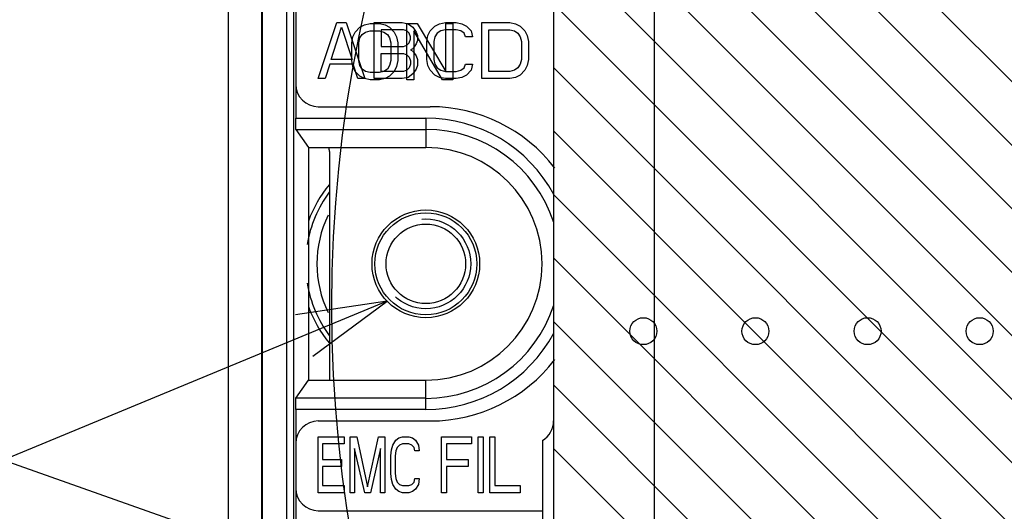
# Model space of a CAD drawing. Extents: x 35 to 410, y 33 to 287.
# Tile 57 of 65: x 245 to 267, y 202 to 213. Entities that reach past the tile are written whole.
import ezdxf

# ---------------------------------------------------------------- set-up
doc = ezdxf.new("R2010")
doc.units = 0
doc.header["$LTSCALE"] = 23.1
doc.linetypes.add('HIDDEN', pattern=[0.2, 0.1, -0.1])
doc.layers.get('0').update_dxf_attribs({"linetype": 'CONTINUOUS'})
for name, color, linetype in [('ALL_AXIS', 7, 'CONTINUOUS'), ('ALL_CURVE', 7, 'CONTINUOUS'), ('ALL_DIM', 7, 'CONTINUOUS'), ('ALL_FEATURES', 7, 'CONTINUOUS'), ('ALL_NOTE', 7, 'CONTINUOUS'), ('DEFAULT_2', 8, 'HIDDEN'), ('LAY0002', 7, 'CONTINUOUS')]:
    doc.layers.add(name, color=color, linetype=linetype)
doc.dimstyles.get("Standard").update_dxf_attribs({"dimtxt": 2.5, "dimasz": 2.5, "dimexe": 1.25, "dimexo": 0.625, "dimtad": 1, "dimcen": 2.5, "dimazin": 3, "dimtfac": 1, "dimtmove": 0, "dimatfit": 3})

# ---------------------------------------------------------------- blocks, each defined once
blk = doc.blocks.new('_OPEN')
at = {"color": 0, "linetype": 'BYBLOCK'}
for p, q in [((0, 0), (-1, 0.25)), ((-1, -0.25), (0, 0)), ((-1, 0), (0, 0))]:
    blk.add_line(p, q, dxfattribs=at)
blk = doc.blocks.new('*D7')
at = {"layer": 'ALL_DIM', "color": 2, "linetype": 'CONTINUOUS'}
for p, q in [((252.201, 217.14), (212.968, 217.14)), ((213.968, 217.14), (213.968, 189.89)), ((213.968, 162.64), (213.968, 189.89)), ((254.851, 162.64), (212.968, 162.64))]:
    blk.add_line(p, q, dxfattribs=at)
at = {"layer": 'ALL_DIM', "color": 2, "linetype": 'CONTINUOUS', "xscale": 2, "yscale": 2, "zscale": 2}
for p, rotation in [((213.968, 217.14), 90), ((213.968, 162.64), 270)]:
    blk.add_blockref('_OPEN', p, dxfattribs=dict(at, rotation=rotation))
blk = doc.blocks.new('*D8')
at = {"layer": 'ALL_DIM', "color": 2, "linetype": 'CONTINUOUS'}
for p, q in [((256.151, 221.09), (256.151, 237.689)), ((259.351, 167.14), (259.351, 237.689)), ((256.151, 236.689), (245.538, 236.689)), ((245.538, 236.689), (257.751, 236.689)), ((264.351, 236.689), (257.751, 236.689)), ((259.351, 236.689), (264.351, 236.689))]:
    blk.add_line(p, q, dxfattribs=at)
at = {"layer": 'ALL_DIM', "color": 2, "linetype": 'CONTINUOUS', "xscale": 2, "yscale": 2, "zscale": 2}
blk.add_blockref('_OPEN', (256.151, 236.689), dxfattribs=at)
at = {"layer": 'ALL_DIM', "color": 2, "linetype": 'CONTINUOUS', "xscale": 2, "yscale": 2, "zscale": 2, "rotation": 180}
blk.add_blockref('_OPEN', (259.351, 236.689), dxfattribs=at)

msp = doc.modelspace()

# ---------------------------------------------------------------- linework, layer by layer
at = {"color": 2, "linetype": 'CONTINUOUS'}
for p, q in [((258.101, 220.915), (287.875, 191.14)), ((258.101, 219.5), (286.461, 191.14)), ((253.101, 218.843), (280.804, 191.14)), ((254.468, 218.89), (282.218, 191.14)), ((255.882, 218.89), (283.632, 191.14)), ((257.296, 218.89), (285.046, 191.14)), ((257.101, 213.429), (279.39, 191.14)), ((257.101, 212.015), (277.975, 191.14)), ((257.101, 210.601), (276.561, 191.14)), ((257.101, 209.187), (275.147, 191.14)), ((257.101, 207.772), (273.733, 191.14)), ((257.101, 206.358), (272.318, 191.14)), ((257.101, 204.944), (270.904, 191.14)), ((257.101, 203.53), (269.49, 191.14))]:
    msp.add_line(p, q, dxfattribs=at)
at = {"color": 7, "linetype": 'CONTINUOUS'}
msp.add_line((257.101, 213.64), (257.101, 191.14), dxfattribs=at)
at = {"color": 2, "linetype": 'CONTINUOUS'}
msp.add_circle((282.025, 206.702), 29.869, dxfattribs=at)
at = {"layer": 'ALL_AXIS', "color": 7, "linetype": 'CONTINUOUS'}
for p, q in [((257.101, 213.14), (257.101, 204.14)), ((256.851, 203.707), (256.851, 201.573))]:
    msp.add_line(p, q, dxfattribs=at)
for centre in [(259.101, 206.14), (261.601, 206.14), (264.101, 206.14), (266.601, 206.14)]:
    msp.add_circle(centre, 0.3, dxfattribs=at)
msp.add_arc((256.601, 204.14), 0.5, 300, 0, dxfattribs=at)
at = {"layer": 'ALL_CURVE', "color": 4, "linetype": 'CONTINUOUS'}
for p, q in [((251.851, 211.765), (252.267, 213.015)), ((252.267, 213.015), (252.476, 213.015)), ((252.476, 213.015), (252.892, 211.765)), ((252.882, 212.964), (253.01, 212.99)), ((253.01, 212.99), (253.214, 212.99)), ((253.101, 211.765), (253.101, 213.015)), ((253.101, 213.015), (253.726, 213.015)), ((253.214, 212.99), (253.342, 212.964)), ((253.726, 213.015), (253.856, 212.989)), ((253.828, 211.74), (253.828, 212.99)), ((253.828, 212.99), (254.058, 212.99)), ((253.856, 212.989), (253.96, 212.909)), ((254.058, 212.99), (254.697, 211.927)), ((254.455, 212.936), (254.559, 212.989)), ((254.559, 212.989), (254.689, 213.015)), ((254.689, 213.015), (254.924, 213.015)), ((254.697, 211.927), (254.697, 212.99)), ((254.697, 212.99), (254.851, 212.99)), ((254.851, 212.99), (254.851, 211.74)), ((254.924, 213.015), (255.054, 212.989)), ((255.054, 212.989), (255.158, 212.936)), ((255.496, 211.765), (255.496, 213.015)), ((255.496, 213.015), (256.121, 213.015)), ((256.121, 213.015), (256.252, 212.989)), ((256.252, 212.989), (256.356, 212.936)), ((252.137, 212.191), (252.371, 212.909)), ((252.371, 212.909), (252.606, 212.191)), ((252.626, 212.698), (252.677, 212.804)), ((252.677, 212.804), (252.78, 212.911)), ((252.78, 212.911), (252.882, 212.964)), ((252.831, 212.751), (252.907, 212.804)), ((252.907, 212.804), (253.01, 212.831)), ((253.01, 212.831), (253.214, 212.831)), ((253.214, 212.831), (253.317, 212.804)), ((253.257, 212.856), (253.257, 212.483)), ((253.752, 212.856), (253.257, 212.856)), ((253.317, 212.804), (253.393, 212.751)), ((253.342, 212.964), (253.444, 212.911)), ((253.444, 212.911), (253.547, 212.804)), ((253.547, 212.804), (253.598, 212.698)), ((253.83, 212.829), (253.752, 212.856)), ((253.882, 212.776), (253.83, 212.829)), ((253.908, 212.696), (253.882, 212.776)), ((253.96, 212.909), (254.038, 212.803)), ((253.981, 212.831), (253.981, 211.74)), ((254.621, 211.74), (253.981, 212.831)), ((254.038, 212.803), (254.064, 212.723)), ((254.299, 212.723), (254.351, 212.829)), ((254.351, 212.829), (254.455, 212.936)), ((254.507, 212.776), (254.455, 212.696)), ((254.585, 212.829), (254.507, 212.776)), ((254.689, 212.856), (254.585, 212.829)), ((254.924, 212.856), (254.689, 212.856)), ((255.028, 212.829), (254.924, 212.856)), ((255.106, 212.776), (255.028, 212.829)), ((255.132, 212.696), (255.106, 212.776)), ((255.158, 212.936), (255.262, 212.829)), ((255.262, 212.829), (255.288, 212.696)), ((255.653, 211.925), (255.653, 212.856)), ((255.653, 212.856), (256.121, 212.856)), ((256.121, 212.856), (256.226, 212.829)), ((256.226, 212.829), (256.304, 212.776)), ((256.304, 212.776), (256.356, 212.696)), ((256.356, 212.936), (256.46, 212.829)), ((256.46, 212.829), (256.512, 212.723)), ((252.601, 212.565), (252.626, 212.698)), ((252.601, 212.166), (252.601, 212.565)), ((252.754, 212.565), (252.78, 212.671)), ((252.754, 212.166), (252.754, 212.565)), ((252.78, 212.671), (252.831, 212.751)), ((253.393, 212.751), (253.444, 212.671)), ((253.444, 212.671), (253.47, 212.565)), ((253.47, 212.565), (253.47, 212.166)), ((253.598, 212.698), (253.623, 212.565)), ((253.623, 212.565), (253.623, 212.166)), ((253.83, 212.51), (253.882, 212.563)), ((253.882, 212.563), (253.908, 212.643)), ((253.908, 212.643), (253.908, 212.696)), ((254.064, 212.616), (254.038, 212.537)), ((254.064, 212.723), (254.064, 212.616)), ((254.273, 212.59), (254.299, 212.723)), ((254.273, 212.191), (254.273, 212.59)), ((254.455, 212.696), (254.429, 212.59)), ((254.429, 212.59), (254.429, 212.191)), ((255.288, 212.696), (255.132, 212.696)), ((256.356, 212.696), (256.382, 212.59)), ((256.382, 212.59), (256.382, 212.191)), ((256.512, 212.723), (256.538, 212.59)), ((256.538, 212.59), (256.538, 212.191)), ((253.257, 212.483), (253.752, 212.483)), ((253.257, 211.925), (253.257, 212.324)), ((253.257, 212.324), (253.752, 212.324)), ((253.752, 212.483), (253.83, 212.51)), ((253.752, 212.324), (253.83, 212.297)), ((253.96, 212.43), (253.908, 212.404)), ((253.908, 212.404), (253.96, 212.377)), ((254.038, 212.537), (253.96, 212.43)), ((253.96, 212.377), (254.038, 212.271)), ((252.606, 212.191), (252.137, 212.191)), ((252.626, 212.033), (252.601, 212.166)), ((252.78, 212.06), (252.754, 212.166)), ((253.47, 212.166), (253.444, 212.06)), ((253.623, 212.166), (253.598, 212.033)), ((253.83, 212.297), (253.882, 212.244)), ((253.882, 212.244), (253.908, 212.164)), ((253.908, 212.164), (253.908, 212.085)), ((254.038, 212.271), (254.064, 212.191)), ((254.064, 212.191), (254.064, 212.058)), ((254.299, 212.058), (254.273, 212.191)), ((254.429, 212.191), (254.455, 212.085)), ((256.382, 212.191), (256.356, 212.085)), ((256.538, 212.191), (256.512, 212.058)), ((252.111, 212.085), (252.007, 211.765)), ((252.632, 212.085), (252.111, 212.085)), ((252.677, 211.927), (252.626, 212.033)), ((252.736, 211.765), (252.632, 212.085)), ((252.78, 211.82), (252.677, 211.927)), ((252.831, 211.98), (252.78, 212.06)), ((252.907, 211.927), (252.831, 211.98)), ((253.01, 211.9), (252.907, 211.927)), ((253.214, 211.9), (253.01, 211.9)), ((253.317, 211.927), (253.214, 211.9)), ((253.752, 211.925), (253.257, 211.925)), ((253.393, 211.98), (253.317, 211.927)), ((253.444, 212.06), (253.393, 211.98)), ((253.547, 211.927), (253.444, 211.82)), ((253.598, 212.033), (253.547, 211.927)), ((253.83, 211.952), (253.752, 211.925)), ((253.882, 212.005), (253.83, 211.952)), ((253.908, 212.085), (253.882, 212.005)), ((254.038, 211.978), (253.96, 211.872)), ((254.064, 212.058), (254.038, 211.978)), ((254.351, 211.952), (254.299, 212.058)), ((254.455, 211.845), (254.351, 211.952)), ((254.455, 212.085), (254.507, 212.005)), ((254.507, 212.005), (254.585, 211.952)), ((254.585, 211.952), (254.689, 211.925)), ((254.689, 211.925), (254.924, 211.925)), ((254.924, 211.925), (255.028, 211.952)), ((255.028, 211.952), (255.106, 212.005)), ((255.106, 212.005), (255.132, 212.085)), ((255.132, 212.085), (255.288, 212.085)), ((255.262, 211.952), (255.158, 211.845)), ((255.288, 212.085), (255.262, 211.952)), ((256.121, 211.925), (255.653, 211.925)), ((256.226, 211.952), (256.121, 211.925)), ((256.304, 212.005), (256.226, 211.952)), ((256.356, 212.085), (256.304, 212.005)), ((256.46, 211.952), (256.356, 211.845)), ((256.512, 212.058), (256.46, 211.952)), ((252.007, 211.765), (251.851, 211.765)), ((252.892, 211.765), (252.736, 211.765)), ((252.882, 211.767), (252.78, 211.82)), ((253.01, 211.74), (252.882, 211.767)), ((253.214, 211.74), (253.01, 211.74)), ((253.726, 211.765), (253.101, 211.765)), ((253.342, 211.767), (253.214, 211.74)), ((253.444, 211.82), (253.342, 211.767)), ((253.856, 211.792), (253.726, 211.765)), ((253.981, 211.74), (253.828, 211.74)), ((253.96, 211.872), (253.856, 211.792)), ((254.559, 211.792), (254.455, 211.845)), ((254.689, 211.765), (254.559, 211.792)), ((254.851, 211.74), (254.621, 211.74)), ((254.924, 211.765), (254.689, 211.765)), ((255.054, 211.792), (254.924, 211.765)), ((255.158, 211.845), (255.054, 211.792)), ((256.121, 211.765), (255.496, 211.765)), ((256.252, 211.792), (256.121, 211.765)), ((256.356, 211.845), (256.252, 211.792)), ((251.851, 202.54), (251.851, 203.79)), ((251.851, 203.79), (252.433, 203.79)), ((252.433, 203.79), (252.433, 203.631)), ((252.563, 202.54), (252.563, 203.79)), ((252.563, 203.79), (252.709, 203.79)), ((252.709, 203.79), (252.951, 202.673)), ((252.951, 202.673), (253.194, 203.79)), ((253.194, 203.79), (253.34, 203.79)), ((253.34, 203.79), (253.34, 202.54)), ((253.583, 203.711), (253.647, 203.764)), ((253.647, 203.764), (253.728, 203.79)), ((253.728, 203.79), (253.874, 203.79)), ((253.874, 203.79), (253.955, 203.764)), ((253.955, 203.764), (254.02, 203.711)), ((254.601, 202.54), (254.601, 203.79)), ((254.601, 203.79), (255.271, 203.79)), ((255.271, 203.79), (255.271, 203.631)), ((255.42, 202.54), (255.42, 203.79)), ((255.42, 203.79), (255.531, 203.79)), ((255.531, 203.79), (255.531, 202.54)), ((255.68, 202.54), (255.68, 203.79)), ((255.68, 203.79), (255.792, 203.79)), ((255.792, 203.79), (255.792, 202.7)), ((251.948, 203.631), (251.948, 203.285)), ((252.433, 203.631), (251.948, 203.631)), ((253.486, 203.498), (253.518, 203.604)), ((253.518, 203.604), (253.583, 203.711)), ((253.615, 203.551), (253.583, 203.471)), ((253.664, 203.604), (253.615, 203.551)), ((253.728, 203.631), (253.664, 203.604)), ((253.874, 203.631), (253.728, 203.631)), ((253.939, 203.604), (253.874, 203.631)), ((253.987, 203.551), (253.939, 203.604)), ((254.004, 203.471), (253.987, 203.551)), ((254.02, 203.711), (254.084, 203.604)), ((254.084, 203.604), (254.101, 203.471)), ((254.712, 203.631), (254.712, 203.285)), ((255.271, 203.631), (254.712, 203.631)), ((252.66, 203.524), (252.66, 202.54)), ((252.887, 202.54), (252.66, 203.524)), ((253.243, 203.524), (253.016, 202.54)), ((253.243, 202.54), (253.243, 203.524)), ((253.469, 203.365), (253.486, 203.498)), ((253.469, 202.966), (253.469, 203.365)), ((253.583, 203.471), (253.566, 203.365)), ((253.566, 203.365), (253.566, 202.966)), ((254.101, 203.471), (254.004, 203.471)), ((251.948, 203.285), (252.369, 203.285)), ((251.948, 203.125), (251.948, 202.7)), ((252.369, 203.125), (251.948, 203.125)), ((252.369, 203.285), (252.369, 203.125)), ((254.712, 203.285), (255.196, 203.285)), ((254.712, 203.125), (254.712, 202.54)), ((255.196, 203.125), (254.712, 203.125)), ((255.196, 203.285), (255.196, 203.125)), ((253.486, 202.833), (253.469, 202.966)), ((253.566, 202.966), (253.583, 202.86)), ((251.948, 202.7), (252.433, 202.7)), ((252.433, 202.7), (252.433, 202.54)), ((253.518, 202.727), (253.486, 202.833)), ((253.583, 202.62), (253.518, 202.727)), ((253.583, 202.86), (253.615, 202.78)), ((253.615, 202.78), (253.664, 202.727)), ((253.664, 202.727), (253.728, 202.7)), ((253.728, 202.7), (253.874, 202.7)), ((253.874, 202.7), (253.939, 202.727)), ((253.939, 202.727), (253.987, 202.78)), ((253.987, 202.78), (254.004, 202.86)), ((254.004, 202.86), (254.101, 202.86)), ((254.084, 202.727), (254.02, 202.62)), ((254.101, 202.86), (254.084, 202.727)), ((255.792, 202.7), (256.351, 202.7)), ((256.351, 202.7), (256.351, 202.54)), ((252.433, 202.54), (251.851, 202.54)), ((252.66, 202.54), (252.563, 202.54)), ((253.016, 202.54), (252.887, 202.54)), ((253.34, 202.54), (253.243, 202.54)), ((253.647, 202.567), (253.583, 202.62)), ((253.728, 202.54), (253.647, 202.567)), ((253.874, 202.54), (253.728, 202.54)), ((253.955, 202.567), (253.874, 202.54)), ((254.02, 202.62), (253.955, 202.567)), ((254.712, 202.54), (254.601, 202.54)), ((255.531, 202.54), (255.42, 202.54)), ((256.351, 202.54), (255.68, 202.54))]:
    msp.add_line(p, q, dxfattribs=at)
at = {"layer": 'ALL_FEATURES', "color": 7, "linetype": 'CONTINUOUS'}
for p, q in [((250.588, 228.653), (250.588, 171.115)), ((250.601, 228.66), (250.601, 170.851)), ((249.851, 166.39), (249.851, 228.278)), ((251.351, 213.64), (251.351, 210.886)), ((251.851, 211.14), (254.351, 211.14)), ((251.354, 210.636), (251.637, 210.231)), ((251.637, 210.231), (251.637, 205.05)), ((251.637, 210.231), (254.251, 210.231)), ((259.351, 205.978), (259.351, 206.302)), ((251.354, 204.645), (251.637, 205.05)), ((251.637, 205.05), (254.251, 205.05)), ((251.351, 204.395), (251.351, 200.568)), ((251.851, 204.14), (254.351, 204.14)), ((251.851, 202.14), (256.851, 202.14))]:
    msp.add_line(p, q, dxfattribs=at)
at = {"layer": 'ALL_FEATURES', "color": 9, "linetype": 'CONTINUOUS'}
for p, q in [((251.15, 196.668), (251.15, 213.863)), ((251.3, 213.713), (251.3, 196.818)), ((251.351, 210.886), (254.251, 210.886)), ((254.251, 210.886), (254.251, 210.231)), ((251.354, 210.636), (254.251, 210.636)), ((254.251, 204.395), (254.251, 205.05)), ((254.251, 204.645), (251.354, 204.645)), ((254.251, 204.395), (251.351, 204.395))]:
    msp.add_line(p, q, dxfattribs=at)
at = {"layer": 'ALL_FEATURES', "color": 7, "linetype": 'CONTINUOUS'}
for points in [[(251.354, 210.636), (251.353, 210.646), (251.352, 210.671), (251.352, 210.711), (251.351, 210.762), (251.351, 210.822), (251.351, 210.886)], [(251.351, 204.395), (251.351, 204.459), (251.351, 204.518), (251.352, 204.57), (251.352, 204.61), (251.353, 204.635), (251.354, 204.645)]]:
    msp.add_lwpolyline(points, dxfattribs=at)
for radius in [1.136, 0.886]:
    msp.add_circle((254.251, 207.64), radius, dxfattribs=at)
for centre, radius, start, end in [((251.851, 211.64), 0.5, 180, 270), ((254.351, 207.64), 3.5, 37.5809, 90), ((254.251, 207.64), 2.591, 270, 90), ((254.251, 207.64), 2.786, 140.7713, 160.0372), ((254.251, 207.64), 2.786, 199.9606, 219.2282), ((254.351, 207.64), 3.5, 270, 322.4191), ((251.851, 203.64), 0.5, 90, 180), ((251.851, 202.64), 0.5, 180, 270)]:
    msp.add_arc(centre, radius, start, end, dxfattribs=at)
at = {"layer": 'ALL_FEATURES', "color": 9, "linetype": 'CONTINUOUS'}
for radius, start, end in [(3.246, 28.4148, 90), (2.996, 17.9255, 90), (2.681, 143.4261, 170.7499), (2.431, 153.589, 206.4112), (2.681, 189.25, 216.5739), (2.996, 270, 342.0745), (3.246, 270, 331.5853)]:
    msp.add_arc((254.251, 207.64), radius, start, end, dxfattribs=at)
at = {"layer": 'ALL_NOTE', "color": 2, "linetype": 'CONTINUOUS'}
for p in [(253.387, 206.807), (252.615, 200.513)]:
    msp.add_line(p, (244.828, 203.269), dxfattribs=at)
msp.add_lwpolyline([(251.73, 205.581), (253.387, 206.807), (251.348, 206.505)], dxfattribs=at)
at = {"layer": 'DEFAULT_2', "color": 8, "linetype": 'HIDDEN'}
msp.add_circle((254.251, 207.64), 1, dxfattribs=at)
at = {"layer": 'LAY0002', "color": 7, "linetype": 'CONTINUOUS'}
msp.add_line((252.101, 210.14), (252.101, 205.05), dxfattribs=at)
msp.add_circle((254.251, 207.64), 1.2, dxfattribs=at)
msp.add_arc((251.601, 210.14), 0.5, 360, 10.5571, dxfattribs=at)

# ---------------------------------------------------------------- dimensions: what is measured, and where the dimension line sits
at = {"layer": 'ALL_DIM', "color": 2, "linetype": 'CONTINUOUS'}
dim = msp.add_linear_dim(base=(259.351, 236.689), p1=(256.151, 220.09), p2=(259.351, 166.14), dimstyle='Standard', dxfattribs=at)
dim.commit()
dim.dimension.update_dxf_attribs({"geometry": '*D8', "text_midpoint": (245.538, 236.689), "dimtype": 128})
dim = msp.add_linear_dim(base=(213.968, 217.14), p1=(255.851, 162.64), p2=(253.201, 217.14), angle=90, dimstyle='Standard', dxfattribs=at)
dim.commit()
dim.dimension.update_dxf_attribs({"geometry": '*D7', "text_midpoint": (213.968, 185.762), "dimtype": 128})

doc.saveas('drawing.dxf')
